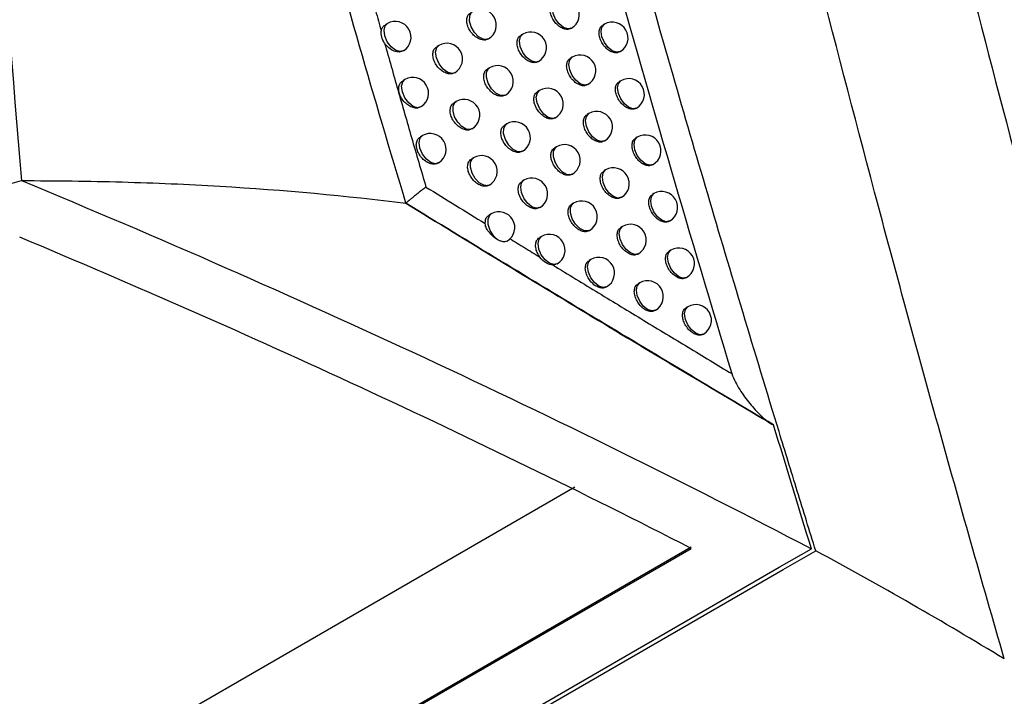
# Model space of a CAD drawing. Header units: millimetres. Extents: x 15458 to 16408, y 10213 to 11277.
# Tile 12 of 54: x 16283 to 16314, y 10337 to 10358. Entities that reach past the tile are written whole.
import ezdxf

# ---------------------------------------------------------------- set-up
doc = ezdxf.new("R2010")
doc.units = ezdxf.units.MM

msp = doc.modelspace()

# ---------------------------------------------------------------- linework, layer by layer
at = {"color": 7, "linetype": 'Continuous', "lineweight": 25}
for p, q in [((16294.426, 10357.91), (16294.357, 10357.87)), ((16300.238, 10357.755), (16300.254, 10357.764)), ((16301.297, 10357.889), (16301.244, 10357.858)), ((16298.713, 10357.576), (16298.654, 10357.542)), ((16296.057, 10357.219), (16295.991, 10357.181)), ((16294.94, 10357.053), (16294.926, 10357.044)), ((16300.276, 10356.846), (16300.221, 10356.814)), ((16301.778, 10357.012), (16301.797, 10357.022)), ((16297.663, 10356.513), (16297.601, 10356.477)), ((16299.2, 10356.703), (16299.213, 10356.71)), ((16294.979, 10356.136), (16294.911, 10356.097)), ((16300.76, 10355.971), (16300.776, 10355.98)), ((16301.815, 10356.102), (16301.763, 10356.072)), ((16299.245, 10355.794), (16299.187, 10355.76)), ((16295.498, 10355.283), (16295.479, 10355.27)), ((16296.604, 10355.441), (16296.539, 10355.404)), ((16300.804, 10355.061), (16300.749, 10355.029)), ((16302.296, 10355.224), (16302.315, 10355.236)), ((16298.204, 10354.732), (16298.143, 10354.697)), ((16299.732, 10354.92), (16299.745, 10354.928)), ((16295.537, 10354.361), (16295.469, 10354.322)), ((16301.287, 10354.185), (16301.304, 10354.194)), ((16302.338, 10354.314), (16302.287, 10354.284)), ((16299.782, 10354.01), (16299.724, 10353.977)), ((16297.155, 10353.662), (16297.091, 10353.625)), ((16302.818, 10353.436), (16302.838, 10353.448)), ((16300.267, 10353.136), (16300.282, 10353.144)), ((16301.336, 10353.274), (16301.282, 10353.243)), ((16298.75, 10352.95), (16298.69, 10352.915)), ((16302.866, 10352.525), (16302.816, 10352.496)), ((16300.323, 10352.225), (16300.266, 10352.192)), ((16301.818, 10352.398), (16301.836, 10352.408)), ((16297.711, 10351.882), (16297.648, 10351.846)), ((16299.239, 10352.077), (16299.25, 10352.084)), ((16303.346, 10351.647), (16303.366, 10351.659)), ((16300.808, 10351.35), (16300.823, 10351.359)), ((16301.872, 10351.487), (16301.819, 10351.456)), ((16299.301, 10351.167), (16299.241, 10351.133)), ((16302.354, 10350.61), (16302.372, 10350.621)), ((16303.399, 10350.735), (16303.349, 10350.706)), ((16299.788, 10350.294), (16299.801, 10350.301)), ((16300.868, 10350.439), (16300.812, 10350.407)), ((16302.414, 10349.699), (16302.361, 10349.668)), ((16303.878, 10349.857), (16303.899, 10349.869)), ((16301.353, 10349.564), (16301.368, 10349.573)), ((16302.895, 10348.822), (16302.914, 10348.833)), ((16303.937, 10348.945), (16303.887, 10348.916)), ((16304.415, 10348.066), (16304.437, 10348.079)), ((16195.712, 10282.82), (16300.366, 10343.236)), ((16195.248, 10278.486), (16304.044, 10341.292)), ((16304.045, 10341.326), (16195.251, 10278.521)), ((16306.835, 10340.692), (16307.85, 10341.278)), ((16306.956, 10340.621), (16307.988, 10341.216)), ((16195.979, 10276.697), (16306.835, 10340.692)), ((16196.099, 10276.624), (16306.956, 10340.621))]:
    msp.add_line(p, q, dxfattribs=at)
at = {"color": 7, "linetype": 'Continuous', "lineweight": 25, "flags": 128}
for points in [[(16300.254, 10357.764), (16300.139, 10357.742), (16300.004, 10357.789), (16299.868, 10357.898), (16299.754, 10358.053), (16299.677, 10358.23), (16299.65, 10358.402), (16299.677, 10358.542), (16299.754, 10358.63), (16299.754, 10358.63)], [(16297.626, 10357.427), (16297.587, 10357.41), (16297.457, 10357.415), (16297.314, 10357.493), (16297.181, 10357.631), (16297.08, 10357.807), (16297.027, 10357.991), (16297.032, 10358.153), (16297.093, 10358.268), (16297.126, 10358.293)], [(16294.926, 10357.044), (16294.824, 10357.021), (16294.685, 10357.064), (16294.544, 10357.176), (16294.424, 10357.337), (16294.347, 10357.521), (16294.323, 10357.697), (16294.358, 10357.838), (16294.426, 10357.91)], [(16301.797, 10357.022), (16301.682, 10357), (16301.547, 10357.047), (16301.412, 10357.156), (16301.297, 10357.311), (16301.22, 10357.488), (16301.193, 10357.66), (16301.22, 10357.8), (16301.297, 10357.889), (16301.297, 10357.889)], [(16299.213, 10356.71), (16299.115, 10356.687), (16298.976, 10356.728), (16298.834, 10356.838), (16298.714, 10356.997), (16298.635, 10357.181), (16298.61, 10357.359), (16298.643, 10357.501), (16298.713, 10357.576)], [(16296.557, 10356.353), (16296.481, 10356.33), (16296.339, 10356.36), (16296.19, 10356.467), (16296.063, 10356.631), (16295.979, 10356.822), (16295.953, 10357.007), (16295.991, 10357.152), (16296.057, 10357.219)], [(16300.776, 10355.98), (16300.662, 10355.958), (16300.526, 10356.005), (16300.391, 10356.114), (16300.276, 10356.269), (16300.2, 10356.445), (16300.173, 10356.617), (16300.2, 10356.758), (16300.276, 10356.846), (16300.276, 10356.846)], [(16298.163, 10355.647), (16298.133, 10355.633), (16298.003, 10355.633), (16297.858, 10355.708), (16297.723, 10355.846), (16297.619, 10356.023), (16297.565, 10356.21), (16297.569, 10356.375), (16297.632, 10356.49), (16297.663, 10356.513)], [(16295.479, 10355.27), (16295.384, 10355.247), (16295.243, 10355.287), (16295.101, 10355.397), (16294.98, 10355.558), (16294.9, 10355.744), (16294.876, 10355.923), (16294.911, 10356.065), (16294.979, 10356.136)], [(16302.315, 10355.236), (16302.201, 10355.213), (16302.065, 10355.26), (16301.93, 10355.369), (16301.815, 10355.524), (16301.739, 10355.701), (16301.712, 10355.873), (16301.739, 10356.013), (16301.815, 10356.102), (16301.815, 10356.102)], [(16299.745, 10354.928), (16299.662, 10354.904), (16299.52, 10354.939), (16299.375, 10355.046), (16299.25, 10355.208), (16299.168, 10355.396), (16299.142, 10355.577), (16299.177, 10355.722), (16299.245, 10355.794)], [(16297.104, 10354.575), (16297.047, 10354.554), (16296.918, 10354.569), (16296.779, 10354.652), (16296.652, 10354.789), (16296.556, 10354.96), (16296.505, 10355.139), (16296.509, 10355.297), (16296.565, 10355.411), (16296.604, 10355.441)], [(16301.304, 10354.194), (16301.189, 10354.172), (16301.054, 10354.219), (16300.918, 10354.328), (16300.804, 10354.483), (16300.727, 10354.66), (16300.7, 10354.832), (16300.727, 10354.972), (16300.804, 10355.061), (16300.804, 10355.061)], [(16298.704, 10353.866), (16298.684, 10353.856), (16298.555, 10353.85), (16298.407, 10353.921), (16298.269, 10354.059), (16298.162, 10354.238), (16298.106, 10354.428), (16298.111, 10354.595), (16298.176, 10354.711), (16298.204, 10354.732)], [(16296.037, 10353.495), (16295.948, 10353.471), (16295.807, 10353.508), (16295.662, 10353.617), (16295.539, 10353.779), (16295.458, 10353.966), (16295.433, 10354.147), (16295.469, 10354.29), (16295.537, 10354.361)], [(16302.838, 10353.448), (16302.724, 10353.425), (16302.588, 10353.472), (16302.453, 10353.582), (16302.338, 10353.736), (16302.262, 10353.913), (16302.235, 10354.085), (16302.262, 10354.225), (16302.338, 10354.314), (16302.338, 10354.314)], [(16300.282, 10353.144), (16300.233, 10353.125), (16300.104, 10353.135), (16299.964, 10353.215), (16299.834, 10353.352), (16299.736, 10353.524), (16299.684, 10353.705), (16299.687, 10353.865), (16299.744, 10353.98), (16299.782, 10354.01)], [(16297.655, 10352.796), (16297.606, 10352.777), (16297.477, 10352.788), (16297.336, 10352.868), (16297.207, 10353.005), (16297.108, 10353.178), (16297.057, 10353.359), (16297.06, 10353.519), (16297.118, 10353.633), (16297.155, 10353.662)], [(16301.836, 10352.408), (16301.721, 10352.386), (16301.586, 10352.433), (16301.45, 10352.542), (16301.336, 10352.697), (16301.259, 10352.873), (16301.232, 10353.045), (16301.259, 10353.186), (16301.336, 10353.274), (16301.336, 10353.274)], [(16299.25, 10352.084), (16299.249, 10352.083), (16299.133, 10352.062), (16298.997, 10352.111), (16298.861, 10352.222), (16298.747, 10352.379), (16298.672, 10352.557), (16298.647, 10352.729), (16298.676, 10352.868), (16298.75, 10352.95)], [(16303.366, 10351.659), (16303.252, 10351.637), (16303.116, 10351.684), (16302.981, 10351.793), (16302.866, 10351.948), (16302.79, 10352.124), (16302.763, 10352.296), (16302.79, 10352.437), (16302.866, 10352.525), (16302.866, 10352.525)], [(16300.823, 10351.359), (16300.796, 10351.347), (16300.666, 10351.344), (16300.521, 10351.418), (16300.385, 10351.555), (16300.28, 10351.732), (16300.225, 10351.919), (16300.229, 10352.085), (16300.291, 10352.201), (16300.323, 10352.225)], [(16297.937, 10351.055), (16297.796, 10351.183), (16297.683, 10351.356), (16297.618, 10351.545), (16297.612, 10351.718), (16297.666, 10351.845), (16297.711, 10351.882)], [(16302.372, 10350.621), (16302.258, 10350.598), (16302.122, 10350.646), (16301.987, 10350.755), (16301.872, 10350.909), (16301.796, 10351.086), (16301.769, 10351.258), (16301.796, 10351.399), (16301.872, 10351.487), (16301.872, 10351.487)], [(16299.801, 10350.301), (16299.695, 10350.278), (16299.557, 10350.322), (16299.418, 10350.432), (16299.3, 10350.59), (16299.223, 10350.771), (16299.197, 10350.946), (16299.228, 10351.087), (16299.301, 10351.167)], [(16303.899, 10349.869), (16303.784, 10349.847), (16303.649, 10349.894), (16303.514, 10350.003), (16303.399, 10350.158), (16303.322, 10350.335), (16303.296, 10350.506), (16303.322, 10350.647), (16303.399, 10350.735), (16303.399, 10350.735)], [(16301.368, 10349.573), (16301.254, 10349.551), (16301.118, 10349.598), (16300.983, 10349.707), (16300.868, 10349.862), (16300.792, 10350.039), (16300.765, 10350.21), (16300.792, 10350.351), (16300.868, 10350.439), (16300.868, 10350.439)], [(16302.914, 10348.833), (16302.799, 10348.81), (16302.664, 10348.857), (16302.528, 10348.966), (16302.414, 10349.121), (16302.337, 10349.298), (16302.31, 10349.47), (16302.337, 10349.61), (16302.414, 10349.699), (16302.414, 10349.699)], [(16304.437, 10348.079), (16304.322, 10348.057), (16304.187, 10348.104), (16304.051, 10348.213), (16303.937, 10348.368), (16303.86, 10348.544), (16303.833, 10348.716), (16303.86, 10348.857), (16303.937, 10348.945), (16303.937, 10348.945)]]:
    msp.add_lwpolyline(points, dxfattribs=at)
at = {"color": 7, "linetype": 'Continuous', "lineweight": 25}
for centre, start, end in [((16300.004, 10358.197), 299.9973, 119.9973), ((16297.376, 10357.86), 299.9973, 119.9973), ((16294.676, 10357.477), 301.6358, 119.9973), ((16301.547, 10357.455), 299.9973, 119.9973), ((16298.963, 10357.143), 299.9973, 119.9973), ((16296.307, 10356.786), 299.9973, 119.9973), ((16300.526, 10356.413), 299.9973, 119.9973), ((16297.913, 10356.08), 299.9973, 119.9973), ((16295.229, 10355.703), 302.5625, 119.9973), ((16302.065, 10355.669), 299.9973, 119.9973), ((16299.495, 10355.361), 299.9973, 119.9973), ((16296.854, 10355.008), 299.9973, 119.9973), ((16301.054, 10354.628), 299.9973, 119.9973), ((16298.454, 10354.299), 299.9973, 119.9973), ((16295.787, 10353.928), 303.2722, 119.9973), ((16302.588, 10353.881), 299.9973, 119.9973), ((16300.032, 10353.577), 299.9973, 119.9973), ((16297.405, 10353.229), 299.9973, 119.9973), ((16295.787, 10353.928), 299.9973, 303.2722), ((16301.586, 10352.841), 299.9973, 119.9973), ((16299, 10352.517), 299.9973, 119.9973), ((16303.116, 10352.092), 299.9973, 119.9973), ((16300.573, 10351.792), 299.9973, 119.9973), ((16297.961, 10351.449), 300.7408, 119.9973), ((16302.122, 10351.054), 299.9973, 119.9973), ((16299.551, 10350.734), 299.9973, 119.9973), ((16303.649, 10350.302), 299.9973, 119.9973), ((16301.118, 10350.006), 299.9973, 119.9973), ((16302.664, 10349.266), 299.9973, 119.9973), ((16304.187, 10348.512), 299.9973, 119.9973)]:
    msp.add_arc(centre, 0.5, start, end, dxfattribs=at)
for points, knots in [([(16280.505, 10392.576), (16280.73, 10385.998), (16281.03, 10379.402), (16281.804, 10366.186), (16282.278, 10359.566), (16282.843, 10352.936)], [0, 0, 0, 0, 0.5, 0.5, 1, 1, 1, 1]), ([(16295.015, 10352.219), (16294.009, 10355.541), (16293.055, 10358.858), (16291.255, 10365.482), (16290.41, 10368.788), (16288.833, 10375.391), (16288.101, 10378.688), (16286.757, 10385.265), (16286.144, 10388.547), (16285.594, 10391.823)], [0, 0, 0, 0, 0.25, 0.25, 0.5, 0.5, 0.75, 0.75, 1, 1, 1, 1]), ([(16364.813, 10347.681), (16359.055, 10350.969), (16353.297, 10354.256), (16347.538, 10357.542), (16343.822, 10359.662), (16340.106, 10361.782), (16336.39, 10363.901), (16332.057, 10366.372), (16327.724, 10368.843), (16323.391, 10371.313), (16318.148, 10374.301), (16312.905, 10377.289), (16307.662, 10380.275)], [0.00049138, 0.00049138, 0.00049138, 0.00049138, 0.02451992, 0.02451992, 0.02451992, 0.04002634, 0.04002634, 0.04002634, 0.05810756, 0.05810756, 0.05810756, 0.07998385, 0.07998385, 0.07998385, 0.07998385]), ([(16297.995, 10372.692), (16299.131, 10368.407), (16300.31, 10364.107), (16302.756, 10355.478), (16304.022, 10351.154), (16305.331, 10346.824)], [0, 0, 0, 0, 0.5, 0.5, 1, 1, 1, 1]), ([(16307.988, 10341.216), (16307.794, 10341.846), (16307.598, 10342.473), (16307.211, 10343.73), (16307.018, 10344.359), (16306.443, 10346.243), (16306.063, 10347.499), (16304.933, 10351.264), (16304.195, 10353.771), (16302.024, 10361.285), (16300.634, 10366.283), (16299.3, 10371.269)], [0, 0, 0, 0, 0.0625, 0.0625, 0.125, 0.125, 0.25, 0.25, 0.5, 0.5, 1, 1, 1, 1]), ([(16313.959, 10337.792), (16313.246, 10340.26), (16312.545, 10342.726), (16311.175, 10347.655), (16310.506, 10350.116), (16308.542, 10357.495), (16307.293, 10362.406), (16306.105, 10367.304)], [0, 0, 0, 0, 0.25, 0.25, 0.5, 0.5, 1, 1, 1, 1]), ([(16311.407, 10364.973), (16320.338, 10360.095), (16329.268, 10355.219), (16338.198, 10350.346), (16342.511, 10347.992), (16346.823, 10345.639), (16351.135, 10343.287), (16355.694, 10340.8), (16360.254, 10338.314), (16364.813, 10335.828)], [0, 0, 0, 0, 0.03726266, 0.03726266, 0.03726266, 0.05525761, 0.05525761, 0.05525761, 0.07428298, 0.07428298, 0.07428298, 0.07428298]), ([(16365.017, 10335.576), (16361.058, 10337.733), (16357.099, 10339.891), (16353.14, 10342.049), (16344.987, 10346.493), (16336.834, 10350.941), (16328.681, 10355.39), (16322.95, 10358.517), (16317.22, 10361.644), (16311.49, 10364.773)], [0.00049138, 0.00049138, 0.00049138, 0.00049138, 0.01700244, 0.01700244, 0.01700244, 0.05100731, 0.05100731, 0.05100731, 0.07490604, 0.07490604, 0.07490604, 0.07490604]), ([(16293.876, 10358.958), (16293.935, 10358.745), (16294.053, 10358.316), (16294.173, 10357.887), (16294.233, 10357.671)], [0, 0, 0, 0, 0.4962369, 1, 1, 1, 1]), ([(16300.235, 10357.761), (16300.215, 10357.749), (16300.162, 10357.719), (16300.049, 10357.727), (16299.917, 10357.781), (16299.789, 10357.881), (16299.681, 10358.015), (16299.606, 10358.167), (16299.572, 10358.32), (16299.584, 10358.454), (16299.628, 10358.552), (16299.681, 10358.581), (16299.701, 10358.593)], [0, 0, 0, 0, 0.071235, 0.178904, 0.286974, 0.395152, 0.503073, 0.610469, 0.717312, 0.823841, 0.930444, 1, 1, 1, 1]), ([(16297.614, 10357.427), (16297.592, 10357.415), (16297.539, 10357.383), (16297.423, 10357.39), (16297.286, 10357.441), (16297.154, 10357.54), (16297.043, 10357.672), (16296.967, 10357.823), (16296.933, 10357.976), (16296.946, 10358.11), (16296.991, 10358.209), (16297.045, 10358.239), (16297.066, 10358.251)], [0, 0, 0, 0, 0.0705307, 0.1784265, 0.2870034, 0.3957542, 0.5040581, 0.6114707, 0.717955, 0.823911, 0.9299825, 1, 1, 1, 1]), ([(16294.233, 10357.672), (16294.236, 10357.687), (16294.246, 10357.745), (16294.283, 10357.821), (16294.338, 10357.852), (16294.36, 10357.865)], [0, 0, 0, 0, 0.181596, 0.671853, 1, 1, 1, 1]), ([(16301.775, 10357.017), (16301.755, 10357.005), (16301.703, 10356.975), (16301.592, 10356.985), (16301.462, 10357.04), (16301.336, 10357.142), (16301.23, 10357.276), (16301.156, 10357.428), (16301.122, 10357.581), (16301.133, 10357.716), (16301.177, 10357.813), (16301.228, 10357.841), (16301.248, 10357.853)], [0, 0, 0, 0, 0.071538, 0.179103, 0.286945, 0.394868, 0.502622, 0.610016, 0.717026, 0.823815, 0.930655, 1, 1, 1, 1]), ([(16294.339, 10357.29), (16294.298, 10357.352), (16294.268, 10357.418), (16294.232, 10357.549), (16294.225, 10357.613), (16294.233, 10357.671)], [0, 0, 0, 0, 0.5, 0.5, 1, 1, 1, 1]), ([(16299.197, 10356.709), (16299.177, 10356.696), (16299.124, 10356.666), (16299.009, 10356.673), (16298.875, 10356.726), (16298.745, 10356.826), (16298.636, 10356.959), (16298.561, 10357.11), (16298.527, 10357.263), (16298.539, 10357.397), (16298.584, 10357.495), (16298.637, 10357.525), (16298.658, 10357.537)], [0, 0, 0, 0, 0.070948, 0.178717, 0.287, 0.395416, 0.503492, 0.61089, 0.717581, 0.823869, 0.930252, 1, 1, 1, 1]), ([(16294.34, 10357.29), (16294.478, 10356.8), (16294.758, 10355.804), (16295.194, 10354.285), (16295.495, 10353.255), (16295.647, 10352.733)], [0, 0, 0, 0, 0.322999, 0.65632, 1, 1, 1, 1]), ([(16294.94, 10357.053), (16294.863, 10357), (16294.752, 10356.995), (16294.529, 10357.083), (16294.417, 10357.175), (16294.34, 10357.29)], [0, 0, 0, 0, 0.5, 0.5, 1, 1, 1, 1]), ([(16296.547, 10356.354), (16296.526, 10356.342), (16296.472, 10356.31), (16296.354, 10356.316), (16296.216, 10356.366), (16296.082, 10356.464), (16295.97, 10356.596), (16295.893, 10356.747), (16295.859, 10356.899), (16295.872, 10357.034), (16295.919, 10357.132), (16295.973, 10357.163), (16295.994, 10357.175)], [0, 0, 0, 0, 0.07017, 0.178174, 0.287001, 0.396039, 0.504537, 0.611963, 0.718274, 0.82395, 0.929758, 1, 1, 1, 1]), ([(16300.757, 10355.976), (16300.736, 10355.964), (16300.684, 10355.934), (16300.572, 10355.943), (16300.44, 10355.997), (16300.312, 10356.097), (16300.205, 10356.231), (16300.13, 10356.383), (16300.096, 10356.536), (16300.108, 10356.67), (16300.152, 10356.768), (16300.204, 10356.797), (16300.224, 10356.809)], [0, 0, 0, 0, 0.071298, 0.17895, 0.286978, 0.395105, 0.502991, 0.610383, 0.717257, 0.823836, 0.930488, 1, 1, 1, 1]), ([(16298.15, 10355.647), (16298.129, 10355.634), (16298.075, 10355.603), (16297.959, 10355.61), (16297.823, 10355.661), (16297.692, 10355.761), (16297.581, 10355.893), (16297.505, 10356.044), (16297.471, 10356.197), (16297.484, 10356.331), (16297.53, 10356.43), (16297.583, 10356.46), (16297.604, 10356.472)], [0, 0, 0, 0, 0.070634, 0.178505, 0.287017, 0.39569, 0.503937, 0.611341, 0.717869, 0.823902, 0.930049, 1, 1, 1, 1]), ([(16295.498, 10355.283), (16295.469, 10355.266), (16295.405, 10355.231), (16295.278, 10355.233), (16295.138, 10355.283), (16295.002, 10355.38), (16294.889, 10355.512), (16294.811, 10355.662), (16294.777, 10355.814), (16294.79, 10355.949), (16294.838, 10356.047), (16294.892, 10356.079), (16294.914, 10356.091)], [0, 0, 0, 0, 0.092751, 0.198193, 0.304586, 0.411224, 0.517246, 0.622039, 0.725554, 0.828339, 0.931266, 1, 1, 1, 1]), ([(16302.293, 10355.23), (16302.272, 10355.218), (16302.221, 10355.188), (16302.11, 10355.198), (16301.98, 10355.253), (16301.855, 10355.355), (16301.749, 10355.49), (16301.675, 10355.642), (16301.641, 10355.795), (16301.653, 10355.929), (16301.696, 10356.026), (16301.747, 10356.055), (16301.767, 10356.066)], [0, 0, 0, 0, 0.071583, 0.179135, 0.286945, 0.394832, 0.50256, 0.609952, 0.716985, 0.823812, 0.930688, 1, 1, 1, 1]), ([(16299.729, 10354.925), (16299.708, 10354.913), (16299.655, 10354.882), (16299.541, 10354.89), (16299.407, 10354.943), (16299.278, 10355.043), (16299.169, 10355.177), (16299.094, 10355.328), (16299.06, 10355.481), (16299.072, 10355.615), (16299.117, 10355.713), (16299.169, 10355.743), (16299.19, 10355.755)], [0, 0, 0, 0, 0.071028, 0.178776, 0.287007, 0.395361, 0.503393, 0.610786, 0.717512, 0.823863, 0.930305, 1, 1, 1, 1]), ([(16297.093, 10354.576), (16297.072, 10354.564), (16297.018, 10354.532), (16296.901, 10354.538), (16296.763, 10354.588), (16296.63, 10354.687), (16296.518, 10354.819), (16296.442, 10354.97), (16296.407, 10355.122), (16296.42, 10355.257), (16296.467, 10355.355), (16296.521, 10355.386), (16296.542, 10355.398)], [0, 0, 0, 0, 0.070293, 0.17827, 0.287022, 0.395967, 0.504398, 0.611813, 0.718174, 0.823939, 0.929835, 1, 1, 1, 1]), ([(16301.284, 10354.19), (16301.263, 10354.178), (16301.211, 10354.148), (16301.099, 10354.157), (16300.967, 10354.211), (16300.84, 10354.312), (16300.733, 10354.446), (16300.658, 10354.598), (16300.625, 10354.751), (16300.636, 10354.885), (16300.68, 10354.983), (16300.732, 10355.012), (16300.752, 10355.023)], [0, 0, 0, 0, 0.071357, 0.178993, 0.28698, 0.39506, 0.502913, 0.610302, 0.717205, 0.823832, 0.930529, 1, 1, 1, 1]), ([(16298.691, 10353.865), (16298.669, 10353.853), (16298.616, 10353.822), (16298.501, 10353.829), (16298.365, 10353.881), (16298.234, 10353.98), (16298.124, 10354.113), (16298.048, 10354.264), (16298.014, 10354.416), (16298.027, 10354.551), (16298.072, 10354.649), (16298.126, 10354.68), (16298.147, 10354.692)], [0, 0, 0, 0, 0.070731, 0.178578, 0.287029, 0.395627, 0.50382, 0.611217, 0.717788, 0.823894, 0.930111, 1, 1, 1, 1]), ([(16296.061, 10353.512), (16296.03, 10353.493), (16295.965, 10353.455), (16295.835, 10353.457), (16295.695, 10353.507), (16295.56, 10353.605), (16295.448, 10353.737), (16295.37, 10353.887), (16295.336, 10354.039), (16295.349, 10354.174), (16295.396, 10354.273), (16295.451, 10354.304), (16295.473, 10354.316)], [0, 0, 0, 0, 0.10007, 0.204649, 0.310117, 0.415808, 0.520915, 0.624865, 0.727615, 0.829684, 0.931894, 1, 1, 1, 1]), ([(16302.815, 10353.442), (16302.795, 10353.43), (16302.744, 10353.4), (16302.633, 10353.41), (16302.504, 10353.466), (16302.378, 10353.568), (16302.273, 10353.702), (16302.199, 10353.854), (16302.166, 10354.007), (16302.177, 10354.142), (16302.22, 10354.239), (16302.27, 10354.267), (16302.29, 10354.279)], [0, 0, 0, 0, 0.0716252, 0.1791644, 0.2869451, 0.3947973, 0.5025014, 0.6098918, 0.716947, 0.82381, 0.9307194, 1, 1, 1, 1]), ([(16300.264, 10353.141), (16300.244, 10353.129), (16300.191, 10353.098), (16300.077, 10353.107), (16299.944, 10353.16), (16299.815, 10353.26), (16299.707, 10353.393), (16299.632, 10353.545), (16299.598, 10353.697), (16299.61, 10353.832), (16299.654, 10353.93), (16299.707, 10353.96), (16299.728, 10353.971)], [0, 0, 0, 0, 0.071102, 0.17883, 0.287012, 0.395307, 0.503298, 0.610686, 0.717448, 0.823857, 0.930356, 1, 1, 1, 1]), ([(16297.644, 10352.797), (16297.622, 10352.784), (16297.569, 10352.753), (16297.452, 10352.759), (16297.315, 10352.81), (16297.182, 10352.908), (16297.071, 10353.041), (16296.994, 10353.192), (16296.96, 10353.344), (16296.973, 10353.479), (16297.019, 10353.577), (16297.073, 10353.608), (16297.095, 10353.62)], [0, 0, 0, 0, 0.070409, 0.178359, 0.287039, 0.395897, 0.504265, 0.611669, 0.71808, 0.823929, 0.929907, 1, 1, 1, 1]), ([(16301.815, 10352.404), (16301.795, 10352.392), (16301.743, 10352.362), (16301.631, 10352.371), (16301.499, 10352.425), (16301.372, 10352.526), (16301.266, 10352.66), (16301.191, 10352.812), (16301.158, 10352.965), (16301.169, 10353.1), (16301.213, 10353.197), (16301.265, 10353.226), (16301.285, 10353.237)], [0, 0, 0, 0, 0.071412, 0.179032, 0.286981, 0.395017, 0.502838, 0.610225, 0.717155, 0.823829, 0.930568, 1, 1, 1, 1]), ([(16178.408, 10292.647), (16181.342, 10295.953), (16184.481, 10299.183), (16188.664, 10303.124), (16189.514, 10303.908), (16191.236, 10305.462), (16192.108, 10306.233), (16194.759, 10308.527), (16196.571, 10310.031), (16205.856, 10317.426), (16213.998, 10322.945), (16227.293, 10330.62), (16231.874, 10333.059), (16241.327, 10337.698), (16246.199, 10339.898), (16253.728, 10343.02), (16256.274, 10344.031), (16260.149, 10345.502), (16261.45, 10345.985), (16264.064, 10346.933), (16265.377, 10347.399), (16271.976, 10349.684), (16277.358, 10351.377), (16282.843, 10352.936)], [0, 0, 0, 0, 0.125, 0.125, 0.15625, 0.15625, 0.1875, 0.1875, 0.25, 0.25, 0.5, 0.5, 0.625, 0.625, 0.75, 0.75, 0.8125, 0.8125, 0.84375, 0.84375, 0.875, 0.875, 1, 1, 1, 1]), ([(16282.843, 10352.936), (16283.917, 10352.937), (16284.978, 10352.923), (16287.071, 10352.865), (16288.105, 10352.82), (16291.156, 10352.641), (16293.12, 10352.46), (16295.015, 10352.219)], [0, 0, 0, 0, 0.25, 0.25, 0.5, 0.5, 1, 1, 1, 1]), ([(16299.236, 10352.083), (16299.215, 10352.071), (16299.161, 10352.04), (16299.046, 10352.047), (16298.911, 10352.099), (16298.781, 10352.199), (16298.671, 10352.331), (16298.596, 10352.483), (16298.562, 10352.635), (16298.574, 10352.77), (16298.619, 10352.868), (16298.672, 10352.898), (16298.694, 10352.91)], [0, 0, 0, 0, 0.0708216, 0.1786465, 0.2870379, 0.3955655, 0.5037088, 0.6110988, 0.7177107, 0.8238864, 0.9301707, 1, 1, 1, 1]), ([(16295.647, 10352.733), (16295.632, 10352.721), (16295.598, 10352.695), (16295.551, 10352.658), (16295.499, 10352.618), (16295.443, 10352.574), (16295.369, 10352.516), (16295.284, 10352.449), (16295.194, 10352.376), (16295.12, 10352.314), (16295.067, 10352.269), (16295.035, 10352.24), (16295.018, 10352.223), (16295.009, 10352.215), (16295.014, 10352.218), (16295.015, 10352.219)], [0, 0, 0, 0, 0.035828, 0.077829, 0.125637, 0.182243, 0.249946, 0.374421, 0.499477, 0.638032, 0.749572, 0.831119, 0.900448, 0.95666, 1, 1, 1, 1]), ([(16295.647, 10352.733), (16295.962, 10352.539), (16296.59, 10352.151), (16297.213, 10351.768), (16297.524, 10351.577)], [0, 0, 0, 0, 0.500652, 1, 1, 1, 1]), ([(16303.343, 10351.653), (16303.322, 10351.641), (16303.271, 10351.611), (16303.161, 10351.622), (16303.032, 10351.677), (16302.907, 10351.779), (16302.802, 10351.914), (16302.728, 10352.066), (16302.694, 10352.219), (16302.705, 10352.354), (16302.748, 10352.45), (16302.799, 10352.479), (16302.819, 10352.49)], [0, 0, 0, 0, 0.071664, 0.179192, 0.286944, 0.394764, 0.502446, 0.609835, 0.716911, 0.823808, 0.930749, 1, 1, 1, 1]), ([(16295.015, 10352.219), (16297.018, 10350.994), (16298.991, 10349.788), (16302.876, 10347.444), (16304.786, 10346.304), (16306.655, 10345.2)], [0, 0, 0, 0, 0.5, 0.5, 1, 1, 1, 1]), ([(16306.655, 10345.2), (16304.786, 10346.31), (16302.877, 10347.452), (16298.991, 10349.795), (16297.018, 10350.994), (16295.015, 10352.219)], [0, 0, 0, 0, 0.5, 0.5, 1, 1, 1, 1]), ([(16300.805, 10351.356), (16300.784, 10351.344), (16300.732, 10351.313), (16300.618, 10351.322), (16300.485, 10351.375), (16300.356, 10351.475), (16300.249, 10351.609), (16300.174, 10351.761), (16300.14, 10351.913), (16300.152, 10352.048), (16300.196, 10352.146), (16300.249, 10352.175), (16300.269, 10352.187)], [0, 0, 0, 0, 0.071172, 0.178881, 0.287016, 0.395256, 0.503208, 0.610592, 0.717387, 0.823852, 0.930403, 1, 1, 1, 1]), ([(16297.524, 10351.577), (16297.526, 10351.618), (16297.53, 10351.704), (16297.576, 10351.798), (16297.63, 10351.828), (16297.651, 10351.84)], [0, 0, 0, 0, 0.350986, 0.741899, 1, 1, 1, 1]), ([(16297.937, 10351.055), (16297.843, 10351.106), (16297.744, 10351.186), (16297.627, 10351.325), (16297.593, 10351.373), (16297.543, 10351.474), (16297.527, 10351.524), (16297.524, 10351.577)], [0, 0, 0, 0, 0.5, 0.5, 0.75, 0.75, 1, 1, 1, 1]), ([(16302.351, 10350.616), (16302.331, 10350.604), (16302.279, 10350.574), (16302.167, 10350.583), (16302.036, 10350.638), (16301.91, 10350.739), (16301.803, 10350.873), (16301.729, 10351.025), (16301.695, 10351.178), (16301.707, 10351.313), (16301.751, 10351.41), (16301.802, 10351.439), (16301.822, 10351.45)], [0, 0, 0, 0, 0.071463, 0.179068, 0.286981, 0.394975, 0.502767, 0.610152, 0.717109, 0.823825, 0.930605, 1, 1, 1, 1]), ([(16298.214, 10351.023), (16298.192, 10351.012), (16298.142, 10350.988), (16298.044, 10351.005), (16297.969, 10351.04), (16297.937, 10351.055)], [0, 0, 0, 0, 0.314876, 0.707297, 1, 1, 1, 1]), ([(16298.291, 10351.106), (16298.452, 10351.007), (16298.773, 10350.81), (16299.093, 10350.614), (16299.253, 10350.516)], [0, 0, 0, 0, 0.500378, 1, 1, 1, 1]), ([(16299.253, 10350.517), (16299.244, 10350.528), (16299.204, 10350.586), (16299.147, 10350.701), (16299.113, 10350.853), (16299.126, 10350.988), (16299.171, 10351.086), (16299.224, 10351.116), (16299.245, 10351.128)], [0, 0, 0, 0, 0.053147, 0.257977, 0.461408, 0.664059, 0.866912, 1, 1, 1, 1]), ([(16303.875, 10349.863), (16303.855, 10349.851), (16303.804, 10349.821), (16303.694, 10349.832), (16303.565, 10349.888), (16303.44, 10349.99), (16303.335, 10350.125), (16303.262, 10350.277), (16303.228, 10350.43), (16303.239, 10350.565), (16303.282, 10350.661), (16303.332, 10350.69), (16303.352, 10350.701)], [0, 0, 0, 0, 0.071701, 0.179217, 0.286943, 0.394732, 0.502393, 0.609781, 0.716877, 0.823806, 0.930776, 1, 1, 1, 1]), ([(16299.667, 10350.263), (16299.598, 10350.263), (16299.525, 10350.289), (16299.381, 10350.377), (16299.309, 10350.44), (16299.253, 10350.516)], [0, 0, 0, 0, 0.5, 0.5, 1, 1, 1, 1]), ([(16299.785, 10350.3), (16299.765, 10350.287), (16299.73, 10350.265), (16299.685, 10350.264), (16299.667, 10350.263)], [0, 0, 0, 0, 0.596694, 1, 1, 1, 1]), ([(16301.35, 10349.57), (16301.329, 10349.558), (16301.277, 10349.527), (16301.164, 10349.536), (16301.031, 10349.59), (16300.903, 10349.69), (16300.795, 10349.824), (16300.721, 10349.975), (16300.687, 10350.128), (16300.699, 10350.263), (16300.743, 10350.361), (16300.795, 10350.39), (16300.816, 10350.402)], [0, 0, 0, 0, 0.071237, 0.178928, 0.287018, 0.395206, 0.503121, 0.610502, 0.717329, 0.823847, 0.930448, 1, 1, 1, 1]), ([(16299.667, 10350.263), (16299.909, 10350.115), (16300.393, 10349.819), (16301.114, 10349.38), (16301.83, 10348.944), (16302.541, 10348.512), (16303.247, 10348.083), (16303.947, 10347.659), (16304.642, 10347.239), (16305.102, 10346.962), (16305.331, 10346.824)], [0, 0, 0, 0, 0.126165, 0.2520165, 0.3775449, 0.5027403, 0.6275933, 0.752094, 0.8762328, 1, 1, 1, 1]), ([(16302.892, 10348.827), (16302.872, 10348.815), (16302.82, 10348.786), (16302.709, 10348.795), (16302.578, 10348.85), (16302.452, 10348.951), (16302.346, 10349.086), (16302.272, 10349.238), (16302.238, 10349.391), (16302.249, 10349.525), (16302.293, 10349.622), (16302.344, 10349.651), (16302.364, 10349.663)], [0, 0, 0, 0, 0.071512, 0.179102, 0.286981, 0.394935, 0.5027, 0.610082, 0.717065, 0.823822, 0.93064, 1, 1, 1, 1]), ([(16304.412, 10348.072), (16304.392, 10348.06), (16304.341, 10348.031), (16304.231, 10348.042), (16304.103, 10348.098), (16303.978, 10348.2), (16303.874, 10348.335), (16303.8, 10348.487), (16303.767, 10348.64), (16303.778, 10348.775), (16303.82, 10348.871), (16303.871, 10348.9), (16303.89, 10348.911)], [0, 0, 0, 0, 0.071735, 0.17924, 0.286941, 0.394702, 0.502343, 0.60973, 0.716845, 0.823804, 0.930802, 1, 1, 1, 1]), ([(16305.331, 10346.824), (16305.36, 10346.728), (16305.401, 10346.642), (16305.487, 10346.476), (16305.534, 10346.396), (16305.681, 10346.163), (16305.788, 10346.018), (16306.011, 10345.743), (16306.129, 10345.612), (16306.315, 10345.435), (16306.378, 10345.379), (16306.511, 10345.277), (16306.578, 10345.23), (16306.655, 10345.2)], [0, 0, 0, 0, 0.125, 0.125, 0.25, 0.25, 0.5, 0.5, 0.75, 0.75, 0.875, 0.875, 1, 1, 1, 1])]:
    msp.add_open_spline(points, degree=3, knots=knots, dxfattribs=at)
for points in [[(16307.723, 10380.795), (16326.821, 10369.931), (16345.919, 10359.056), (16365.017, 10348.169)], [(16311.5, 10364.659), (16313.764, 10355.514), (16316.241, 10346.329), (16318.927, 10337.122)], [(16282.843, 10352.936), (16291.509, 10349.351), (16299.853, 10345.462), (16307.85, 10341.278)], [(16304.044, 10341.292), (16297.205, 10344.792), (16290.108, 10348.081), (16282.785, 10351.144)], [(16307.85, 10341.278), (16307.452, 10342.588), (16307.051, 10343.894), (16306.655, 10345.2)], [(16313.959, 10337.792), (16312.025, 10338.967), (16310.035, 10340.109), (16307.988, 10341.216)]]:
    msp.add_open_spline(points, degree=3, dxfattribs=at)

doc.saveas('drawing.dxf')
